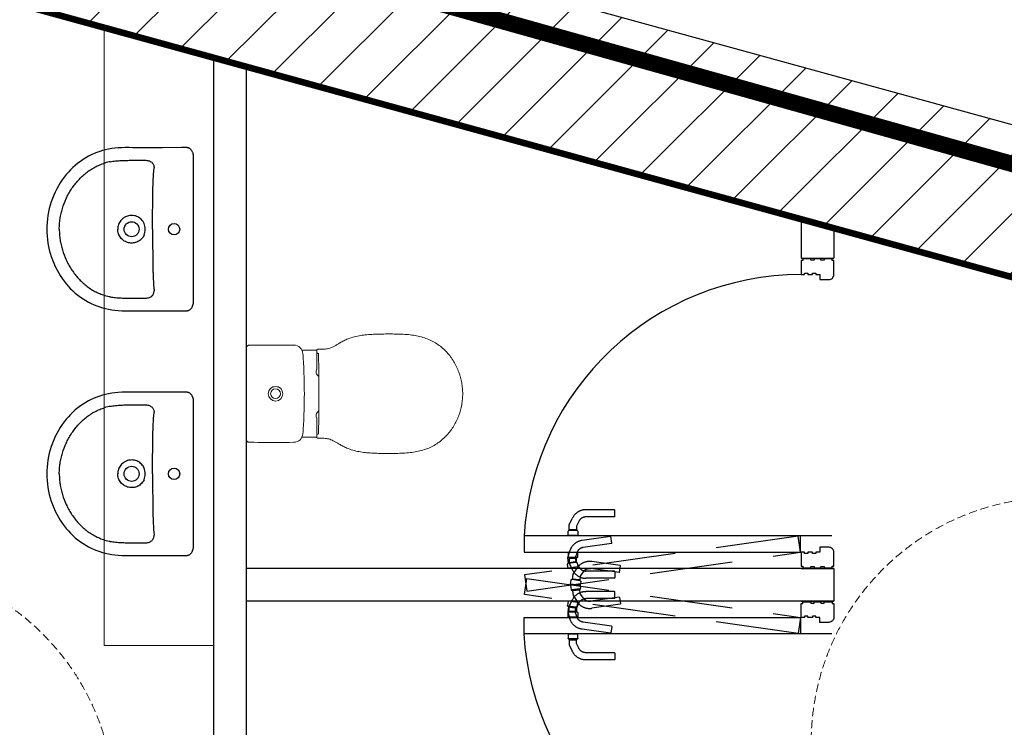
# Model space of a CAD drawing. Extents: x 119999 to 6050531, y -19778 to 3735158.
# Tile 27 of 66: x 572887 to 575903, y 17583 to 19750. Entities that reach past the tile are written whole.
import ezdxf

# ---------------------------------------------------------------- set-up
doc = ezdxf.new("R2010")
doc.units = 0
doc.header["$LTSCALE"] = 20
doc.linetypes.add('DASHED2', pattern=[0.375, 0.25, -0.125])
doc.linetypes.add('XPL-1BlockA$0$DASHED', pattern=[19.05, 12.7, -6.35])
doc.layers.get('Defpoints').update_dxf_attribs({"color": 4})
doc.layers.add('(74) Sanitary Fittings', color=3, linetype='Continuous', lineweight=15)
for name, color, linetype in [('2-  STRUCTURE GENERALLY', 1, 'Continuous'), ('74 - CULINARY & SANITARY FITMENTS', 3, 'Continuous'), ('HATCH', 8, 'Continuous'), ('Red Outline', 240, 'Continuous'), ('XPL-1BlockA$0$32 - INT WINDOWS & DOORS', 4, 'Continuous')]:
    doc.layers.add(name, color=color, linetype=linetype)
doc.layers.add('AREA-FLOOR', color=213, linetype='Continuous', plot=False)

# ---------------------------------------------------------------- blocks, each defined once
blk = doc.blocks.new('A$C38afddbf')
at = {"layer": '74 - CULINARY & SANITARY FITMENTS'}
for p, q in [((0, 427.7), (0, 427.7)), ((14.4, 446.8), (20.8, 448.9)), ((26.7, 449.8), (26.7, 449.8)), ((473.2, 449.8), (26.7, 449.8)), ((485.6, 446.8), (479.2, 448.9)), ((499.9, 413.2), (500, 427.7)), ((500, 427.7), (500, 427.7))]:
    blk.add_line(p, q, dxfattribs=at)
for points in [[(14.4, 446.8), (13.6, 446.5), (12.2, 445.9), (10.8, 445.2), (9.5, 444.4), (8.3, 443.6), (7.1, 442.6), (5.9, 441.5), (4.9, 440.4), (3.9, 439.1), (3.1, 437.9), (2.3, 436.6), (1.7, 435.2), (1.1, 433.9), (0.7, 432.5), (0.3, 431.2), (0.1, 429.8), (0, 428.5), (0, 427.7)], [(0, 427.7), (0, 413.2), (0.2, 354.3)], [(26.7, 449.8), (25.7, 449.8), (24.3, 449.6), (22.8, 449.4), (21.4, 449), (20.8, 448.9)], [(479.2, 448.9), (478.6, 449), (477.1, 449.4), (475.7, 449.6), (474.2, 449.8), (473.2, 449.8)], [(500, 427.7), (499.9, 428.5), (499.8, 429.8), (499.6, 431.2), (499.3, 432.5), (498.8, 433.9), (498.3, 435.2), (497.6, 436.6), (496.9, 437.9), (496, 439.1), (495.1, 440.4), (494, 441.5), (492.9, 442.6), (491.7, 443.6), (490.4, 444.4), (489.1, 445.2), (487.8, 445.9), (486.4, 446.5), (485.6, 446.8)], [(499.7, 340.3), (499.8, 368.4), (499.9, 413.2)], [(0.2, 354.3), (0.3, 340.3), (0.3, 326.4), (0.3, 312.7), (0.3, 299.3), (0.3, 287), (0.2, 275.3), (0.2, 263.5), (0.1, 252), (0.1, 240.7), (0.3, 229.8), (0.8, 219.1), (1.7, 208.9), (3.1, 199.1), (4.8, 189.6), (6.9, 180.3), (9.3, 171.1), (12, 162.3), (15, 153.7), (18.5, 145), (22.3, 136.5), (26.5, 127.9), (31.3, 119.4), (36.4, 111.1), (42, 102.9), (48, 95), (54.3, 87.4), (60.8, 80.2), (67.8, 73.1), (75, 66.4), (82.6, 59.8), (90.7, 53.4), (99.1, 47.2), (107.9, 41.3), (117, 35.8), (126.4, 30.5), (136.1, 25.7), (145.9, 21.2), (155.9, 17.2), (166, 13.6), (176.3, 10.4), (186.6, 7.6), (197.1, 5.3), (207.7, 3.3), (218.4, 1.9), (229.3, 0.8), (240.2, 0.2), (250, 0)], [(250, 0), (259.8, 0.2), (270.7, 0.8), (281.5, 1.9), (292.2, 3.3), (302.9, 5.3), (313.4, 7.6), (323.7, 10.4), (333.9, 13.6), (344, 17.2), (354.1, 21.2), (363.9, 25.7), (373.5, 30.5), (382.9, 35.8), (392.1, 41.3), (400.9, 47.2), (409.3, 53.4), (417.3, 59.8), (425, 66.4), (432.2, 73.1), (439.1, 80.2), (445.7, 87.4), (452, 95), (458, 102.9), (463.5, 111.1), (468.7, 119.4), (473.4, 127.9), (477.7, 136.5), (481.5, 145), (484.9, 153.7), (488, 162.3), (490.6, 171.1), (493, 180.3), (495.1, 189.6), (496.9, 199.1), (498.2, 208.9), (499.1, 219.1), (499.7, 229.8), (499.9, 240.7), (499.9, 252), (499.8, 263.5), (499.7, 275.3), (499.7, 287), (499.7, 299.3), (499.7, 312.7), (499.7, 326.4), (499.7, 340.3)]]:
    blk.add_lwpolyline(points, dxfattribs=at)
for centre, radius in [((250, 390), 17.5), ((250, 260), 23)]:
    blk.add_circle(centre, radius, dxfattribs=at)
for centre, radius, start, end in [((250, 248.7), 52.9, 90.0118, 109.8614), ((250, 248.7), 52.9, 70.1386, 89.9884), ((211.4, 227.2), 171.4, 190.989, 192.1732), ((209.6, 226.8), 169.5, 192.176, 198.3051), ((290.4, 226.8), 169.5, 341.6949, 347.824), ((288.5, 227.2), 171.4, 347.8268, 349.011)]:
    blk.add_arc(centre, radius, start, end, dxfattribs=at)
for points, knots in [([(38.6, 301), (38.7, 302.9), (38.9, 306.5), (40, 311.9), (41.8, 317), (44.6, 321.5), (48.3, 325), (52.6, 327.3), (57.2, 328.5), (60.3, 328.9), (61.8, 328.9)], [0, 0, 0, 0, 0.135148, 0.26999, 0.403086, 0.532102, 0.655224, 0.772967, 0.88732, 1, 1, 1, 1]), ([(250, 324.3), (241.2, 324.3), (223.5, 324.3), (197.1, 324.4), (170.9, 324.5), (149.2, 324.8), (132.1, 325.1), (119.7, 325.4), (107.8, 325.7), (96.7, 326.2), (87.9, 326.7), (81.3, 327.1), (76.9, 327.4), (72.8, 327.8), (67.8, 328.3), (64.2, 328.7), (61.8, 328.9)], [0, 0, 0, 0, 0.140479, 0.280708, 0.420392, 0.558522, 0.626303, 0.692462, 0.75599, 0.815801, 0.87082, 0.89617, 0.919896, 0.941775, 0.96185, 1, 1, 1, 1]), ([(250, 324.3), (258.8, 324.3), (276.4, 324.3), (302.8, 324.4), (329.1, 324.5), (350.8, 324.8), (367.8, 325.1), (380.2, 325.4), (392.1, 325.7), (403.3, 326.2), (412.1, 326.7), (418.6, 327.1), (423.1, 327.4), (427.2, 327.8), (432.2, 328.3), (435.8, 328.7), (438.2, 328.9)], [0, 0, 0, 0, 0.140479, 0.280708, 0.420393, 0.558522, 0.626303, 0.692462, 0.75599, 0.815801, 0.87082, 0.89617, 0.919896, 0.941775, 0.96185, 1, 1, 1, 1]), ([(461.3, 301), (461.3, 302.9), (461, 306.5), (460, 311.9), (458.1, 317), (455.3, 321.5), (451.6, 325), (447.3, 327.3), (442.8, 328.5), (439.7, 328.9), (438.2, 328.9)], [0, 0, 0, 0, 0.135148, 0.26999, 0.403086, 0.532102, 0.655224, 0.772967, 0.88732, 1, 1, 1, 1]), ([(38.8, 260), (38.8, 263.4), (38.7, 270.2), (38.6, 280.4), (38.6, 290.7), (38.6, 297.6), (38.6, 301)], [0, 0, 0, 0, 0.248252, 0.497132, 0.747933, 1, 1, 1, 1]), ([(232, 298.5), (229.8, 297.4), (225.7, 295), (220.1, 290.4), (215.5, 285), (211.7, 278.8), (209.1, 272.1), (207.7, 265.1), (207.4, 257.9), (208.4, 250.8), (210.5, 243.9), (213.8, 237.5), (218.1, 231.7), (223.3, 226.7), (229.3, 222.7), (235.8, 219.8), (242.8, 218), (247.6, 217.6), (250, 217.6)], [0, 0, 0, 0, 0.062501, 0.125, 0.1875, 0.25, 0.312499, 0.375, 0.437501, 0.500002, 0.562503, 0.625003, 0.687502, 0.749999, 0.812498, 0.874997, 0.937497, 1, 1, 1, 1]), ([(267.9, 298.5), (270.1, 297.4), (274.3, 295), (279.8, 290.4), (284.5, 285), (288.2, 278.8), (290.8, 272.1), (292.3, 265.1), (292.5, 257.9), (291.5, 250.8), (289.4, 243.9), (286.2, 237.5), (281.9, 231.7), (276.7, 226.7), (270.7, 222.7), (264.1, 219.8), (257.2, 218), (252.4, 217.6), (250, 217.6)], [0, 0, 0, 0, 0.062501, 0.125, 0.1875, 0.25, 0.312499, 0.375, 0.437501, 0.500002, 0.562503, 0.625002, 0.687501, 0.749999, 0.812498, 0.874997, 0.937497, 1, 1, 1, 1]), ([(461.2, 260), (461.2, 263.4), (461.3, 270.2), (461.3, 280.4), (461.4, 290.7), (461.4, 297.6), (461.3, 301)], [0, 0, 0, 0, 0.248252, 0.497132, 0.747933, 1, 1, 1, 1]), ([(43.2, 194.5), (42.7, 197.2), (41.7, 202.8), (40.7, 211.1), (40, 219.5), (39.3, 230.6), (38.9, 244.1), (38.9, 254.8), (38.8, 260)], [0, 0, 0, 0, 0.126618, 0.254821, 0.383733, 0.512289, 0.763872, 1, 1, 1, 1]), ([(456.8, 194.5), (457.3, 197.2), (458.2, 202.8), (459.3, 211.1), (460, 219.5), (460.7, 230.6), (461, 244.1), (461.1, 254.8), (461.2, 260)], [0, 0, 0, 0, 0.126618, 0.254821, 0.383733, 0.512289, 0.763872, 1, 1, 1, 1]), ([(250, 38.4), (244.6, 38.4), (233.9, 38.9), (217.8, 40.7), (202, 43.8), (181.2, 49.3), (161, 57), (141.8, 66.6), (127.9, 74.8), (114.7, 84), (97.9, 97.6), (82.9, 113.1), (69.9, 130.3), (61.4, 144), (54.2, 158.4), (50.4, 168.5), (48.7, 173.6)], [0, 0, 0, 0, 0.062511, 0.125024, 0.187536, 0.250051, 0.375007, 0.437519, 0.500033, 0.562545, 0.625057, 0.749973, 0.812481, 0.874989, 0.937494, 1, 1, 1, 1]), ([(250, 38.4), (255.4, 38.4), (266.1, 38.9), (282.1, 40.7), (298, 43.8), (318.8, 49.3), (338.9, 57), (358.2, 66.6), (372, 74.8), (385.3, 84), (402, 97.6), (417.1, 113.1), (430, 130.3), (438.5, 144), (445.7, 158.4), (449.6, 168.5), (451.3, 173.6)], [0, 0, 0, 0, 0.062511, 0.125024, 0.187536, 0.250051, 0.375007, 0.437519, 0.500033, 0.562545, 0.625057, 0.749973, 0.812481, 0.874989, 0.937494, 1, 1, 1, 1])]:
    blk.add_open_spline(points, degree=3, knots=knots, dxfattribs=at)
blk = doc.blocks.new('A$C85575d42')
at = {"layer": '(74) Sanitary Fittings'}
for p, q in [((34.2, 653.3), (34.2, 653.3)), ((44.2, 663.2), (183, 663.2)), ((321.8, 663.2), (183, 663.2)), ((331.8, 653.3), (331.8, 653.3)), ((49.7, 492.5), (49.9, 453.3)), ((183, 485), (179.4, 485)), ((183, 485), (186.6, 485)), ((316.3, 492.5), (316.1, 453.3)), ((49.9, 453.3), (49.9, 446.7)), ((316.1, 453.3), (316.2, 446.7)), ((49.9, 446.7), (50, 446.7)), ((50, 446.7), (55.7, 446.7)), ((59.2, 444.3), (59.2, 444)), ((59.4, 443.8), (59.4, 443.2)), ((59.4, 443.7), (59.4, 443.8)), ((59.4, 443.3), (59.4, 443.7)), ((63.4, 446.7), (108.8, 446.7)), ((302.7, 446.7), (257.2, 446.7)), ((306.7, 443.8), (306.6, 443.2)), ((306.7, 443.7), (306.7, 443.8)), ((306.7, 443.3), (306.7, 443.7)), ((306.8, 444.3), (306.8, 444)), ((316.1, 446.7), (310.3, 446.7)), ((316.1, 446.7), (316.1, 446.7)), ((183, 0.2), (183, 0.3)), ((183, 0.2), (183, 0.3)), ((183, 0), (183, 0.2)), ((183, 0), (183, 0.2))]:
    blk.add_line(p, q, dxfattribs=at)
for points in [[(34.2, 653.3), (34.2, 639.8), (34.1, 627.1), (34.1, 615.4), (34.1, 604.5), (34.1, 594.3), (34.1, 584.7), (34.1, 575.8), (34.1, 567.3), (34.1, 559.2), (34.1, 551.6), (34.1, 544.4), (34.1, 537.4), (34.1, 530.8), (34.2, 518.4)], [(38.4, 661.4), (37.2, 660.3), (35.8, 658.7), (34.9, 656.9), (34.3, 654.8), (34.2, 653.3)], [(327.6, 661.4), (328.9, 660.3), (330.2, 658.7), (331.2, 656.9), (331.7, 654.8), (331.8, 653.3)], [(331.8, 653.3), (331.9, 639.8), (331.9, 627.1), (332, 615.4), (332, 604.5), (332, 594.3), (332, 584.7), (332, 575.8), (332, 567.3), (332, 559.2), (332, 551.6), (332, 544.4), (331.9, 537.4), (331.9, 530.8), (331.9, 518.4)], [(34.2, 518.4), (34.7, 512.4), (36.3, 506.9), (38.8, 502.2), (42, 498.2), (45.8, 494.9), (50, 492.4), (54.9, 490.5), (60.3, 489.6), (66, 489.1), (72, 488.7), (78.2, 488.3), (84.7, 487.9), (91.4, 487.5), (98.5, 487.1), (105.9, 486.8), (113.7, 486.5), (121.9, 486.1), (130.6, 485.9), (139.8, 485.6), (149.6, 485.4), (160.1, 485.2), (171.4, 485.1), (183, 485)], [(331.9, 518.4), (331.4, 512.4), (329.7, 506.9), (327.2, 502.2), (324, 498.2), (320.3, 494.9), (316, 492.4), (311.2, 490.5), (305.7, 489.6), (300.1, 489.1), (294.1, 488.7), (287.8, 488.3), (281.4, 487.9), (274.6, 487.5), (267.6, 487.1), (260.1, 486.8), (252.3, 486.5), (244.1, 486.1), (235.4, 485.9), (226.2, 485.6), (216.4, 485.4), (206, 485.2), (194.7, 485.1), (183, 485)]]:
    blk.add_lwpolyline(points, dxfattribs=at)
for centre, radius, start, end in [((44.2, 653.2), 10, 169.7691, 179.7394), ((44.2, 653.2), 9.99, 162.4533, 169.7549), ((44.2, 653.2), 9.99, 158.2603, 162.4524), ((44.2, 653.2), 10, 147.0208, 158.2453), ((44.4, 652.9), 10.3, 113.5004, 125.0706), ((44.2, 653.3), 9.96, 109.4843, 113.5952), ((43.9, 654.1), 9.12, 107.8182, 109.441), ((44.2, 653.2), 10, 90.0045, 95.1724), ((321.8, 653.2), 10, 84.8276, 89.9955), ((322.1, 654.1), 9.12, 70.559, 72.1818), ((321.8, 653.3), 9.96, 66.4048, 70.5157), ((321.7, 652.9), 10.3, 54.9294, 66.4996), ((321.8, 653.2), 10, 21.7547, 32.9792), ((321.9, 653.2), 9.99, 17.5476, 21.7397), ((321.9, 653.2), 9.99, 10.2451, 17.5467), ((321.8, 653.2), 10, 0.2606, 10.2309), ((183, 573.3), 22.5, 90, 270), ((183, 573.3), 22.4, 90, 270), ((183, 573.3), 15, 90, 270), ((183, 573.3), 22.5, 270, 90), ((183, 573.3), 22.4, 270, 90), ((183, 573.3), 15, 270, 90), ((658, 433.5), 611, 179.2681, 179.6404), ((184.3, 440.5), 137.3, 178.3465, 178.6678), ((283.5, 438.3), 236.5, 178.6863, 179.2772), ((69.7, 443.8), 10.3, 177.0511, 178.8212), ((73, 443.7), 13.6, 178.7751, 179.3766), ((179.6, 16488.3), 16047.4, 269.59229, 270.01241), ((115.5, 433.3), 16, 29.9322, 123.3442), ((186.5, 16488.3), 16047.4, 269.98759, 270.40771), ((250.5, 433.3), 16, 56.6558, 150.0678), ((296.4, 443.8), 10.3, 1.1788, 2.9489), ((293.1, 443.7), 13.6, 0.6234, 1.2249), ((181.8, 440.5), 137.3, 1.3322, 1.6535), ((82.6, 438.3), 236.5, 0.7228, 1.3137), ((-291.9, 433.5), 611, 0.3596, 0.7319)]:
    blk.add_arc(centre, radius, start, end, dxfattribs=at)
for points, knots in [([(43.3, 663.2), (43.1, 663.2), (42.4, 663.1), (41.7, 662.9), (41.1, 662.7)], [0, 0, 0, 0, 0.252466, 1, 1, 1, 1]), ([(322.7, 663.2), (322.9, 663.2), (323.7, 663.1), (324.4, 662.9), (324.9, 662.7)], [0, 0, 0, 0, 0.252466, 1, 1, 1, 1]), ([(46.9, 437.3), (46.9, 434.7), (46.9, 429.3), (46.6, 423.9), (46.4, 421.2)], [0, 0, 0, 0, 0.495288, 1, 1, 1, 1]), ([(47, 444.5), (47, 444.7), (47.1, 445), (47.1, 445.5), (47.3, 446.1), (47.7, 446.4), (48.2, 446.6), (49, 446.7), (49.6, 446.7), (49.9, 446.7)], [0, 0, 0, 0, 0.117059, 0.219311, 0.390297, 0.476432, 0.587814, 0.762619, 1, 1, 1, 1]), ([(55.7, 446.7), (56.1, 446.7), (56.7, 446.7), (57.5, 446.6), (58.1, 446.4), (58.5, 446.2), (58.8, 446), (59, 445.6), (59.1, 445.3), (59.1, 445.1)], [0, 0, 0, 0, 0.248712, 0.451291, 0.592821, 0.694054, 0.775036, 0.849347, 1, 1, 1, 1]), ([(59.1, 445.1), (59.2, 445.1), (59.2, 444.8), (59.2, 444.5), (59.2, 444.3)], [0, 0, 0, 0, 0.236104, 1, 1, 1, 1]), ([(65.4, 441.3), (64.6, 441.3), (63.4, 441.3), (61.9, 441.6), (60.9, 441.9), (60.1, 442.4), (59.6, 442.9), (59.3, 443.5), (59.2, 443.8), (59.2, 444)], [0, 0, 0, 0, 0.321632, 0.478623, 0.625128, 0.752476, 0.855328, 0.935084, 1, 1, 1, 1]), ([(59.6, 445.5), (59.6, 445.4), (59.5, 445), (59.4, 444.6), (59.4, 444.3)], [0, 0, 0, 0, 0.223221, 1, 1, 1, 1]), ([(63.4, 446.7), (62.8, 446.7), (62.1, 446.7), (61.1, 446.6), (60.6, 446.5), (60.2, 446.3), (59.9, 446), (59.7, 445.7), (59.6, 445.5)], [0, 0, 0, 0, 0.388098, 0.545631, 0.668657, 0.765335, 0.846387, 1, 1, 1, 1]), ([(300.7, 441.3), (301.5, 441.3), (302.6, 441.3), (304.2, 441.6), (305.2, 441.9), (306, 442.4), (306.5, 442.9), (306.8, 443.5), (306.8, 443.8), (306.8, 444)], [0, 0, 0, 0, 0.321632, 0.478623, 0.625128, 0.752476, 0.855328, 0.935084, 1, 1, 1, 1]), ([(302.7, 446.7), (303.2, 446.7), (304, 446.7), (304.9, 446.6), (305.4, 446.5), (305.8, 446.3), (306.2, 446), (306.4, 445.7), (306.4, 445.5)], [0, 0, 0, 0, 0.388098, 0.545631, 0.668657, 0.765335, 0.846387, 1, 1, 1, 1]), ([(306.4, 445.5), (306.5, 445.4), (306.6, 445), (306.6, 444.6), (306.7, 444.3)], [0, 0, 0, 0, 0.223221, 1, 1, 1, 1]), ([(306.9, 445.1), (306.9, 445.1), (306.9, 444.8), (306.8, 444.5), (306.8, 444.3)], [0, 0, 0, 0, 0.236104, 1, 1, 1, 1]), ([(310.3, 446.7), (310, 446.7), (309.4, 446.7), (308.6, 446.6), (308, 446.4), (307.6, 446.2), (307.3, 446), (307.1, 445.6), (307, 445.3), (306.9, 445.1)], [0, 0, 0, 0, 0.248712, 0.451291, 0.592821, 0.694054, 0.775036, 0.849347, 1, 1, 1, 1]), ([(319, 444.5), (319, 444.7), (319, 445), (318.9, 445.5), (318.8, 446.1), (318.3, 446.4), (317.8, 446.6), (317.1, 446.7), (316.5, 446.7), (316.1, 446.7)], [0, 0, 0, 0, 0.117059, 0.219311, 0.390297, 0.476432, 0.587814, 0.762619, 1, 1, 1, 1]), ([(319.1, 437.3), (319.1, 434.7), (319.1, 429.3), (319.4, 423.9), (319.7, 421.2)], [0, 0, 0, 0, 0.495288, 1, 1, 1, 1]), ([(14.8, 350.7), (15.8, 353.2), (17.8, 357.9), (21.8, 366.2), (26.7, 375.1), (32.3, 384.3), (37.1, 392.3), (40.9, 399.7), (43.7, 406.9), (45.5, 414), (46.1, 418.8), (46.4, 421.2)], [0, 0, 0, 0, 0.102697, 0.195519, 0.357067, 0.493616, 0.611744, 0.716976, 0.814486, 0.90794, 1, 1, 1, 1]), ([(351.2, 350.7), (350.3, 353.2), (348.3, 357.9), (344.3, 366.2), (339.4, 375.1), (333.7, 384.3), (329, 392.3), (325.1, 399.7), (322.4, 406.9), (320.6, 414), (319.9, 418.8), (319.7, 421.2)], [0, 0, 0, 0, 0.102697, 0.195519, 0.357067, 0.493616, 0.611744, 0.716976, 0.814486, 0.90794, 1, 1, 1, 1]), ([(1.1, 273.6), (1.4, 280.2), (2.2, 293.3), (4.6, 312.7), (8.4, 332), (12.4, 344.5), (14.8, 350.7)], [0, 0, 0, 0, 0.252964, 0.499272, 0.745958, 1, 1, 1, 1]), ([(365, 273.6), (364.7, 280.2), (363.8, 293.3), (361.5, 312.7), (357.6, 332), (353.6, 344.5), (351.2, 350.7)], [0, 0, 0, 0, 0.252964, 0.499272, 0.745958, 1, 1, 1, 1]), ([(0.7, 188.1), (0.4, 195.2), (0.1, 209.4), (0, 230.8), (0.3, 252.2), (0.7, 266.4), (1.1, 273.6)], [0, 0, 0, 0, 0.249998, 0.5, 0.750001, 1, 1, 1, 1]), ([(365.4, 188.1), (365.6, 195.2), (366, 209.4), (366.1, 230.8), (365.8, 252.2), (365.3, 266.4), (365, 273.6)], [0, 0, 0, 0, 0.249998, 0.5, 0.750001, 1, 1, 1, 1]), ([(183, 0), (177.5, 0), (166.3, 0.5), (143.9, 3.4), (116, 10.9), (84.1, 26.1), (60, 44), (43.2, 61.2), (32, 75.6), (22.4, 91.4), (14.6, 108.5), (8.6, 126.7), (4.4, 146.1), (1.8, 166.7), (1, 180.8), (0.7, 188.1)], [0, 0, 0, 0, 0.056705, 0.113959, 0.230828, 0.35087, 0.47306, 0.534765, 0.596847, 0.659489, 0.723087, 0.788164, 0.85546, 0.925743, 1, 1, 1, 1]), ([(183, 0), (188.6, 0), (199.7, 0.5), (222.1, 3.4), (250.1, 10.9), (282, 26.1), (306, 44), (322.8, 61.2), (334, 75.6), (343.6, 91.4), (351.4, 108.5), (357.4, 126.7), (361.6, 146.1), (364.2, 166.7), (365.1, 180.8), (365.4, 188.1)], [0, 0, 0, 0, 0.056705, 0.113959, 0.230828, 0.35087, 0.47306, 0.534765, 0.596847, 0.659489, 0.723087, 0.788164, 0.85546, 0.925743, 1, 1, 1, 1])]:
    blk.add_open_spline(points, degree=3, knots=knots, dxfattribs=at)
blk = doc.blocks.new('XPL-1BlockA$0$D-950-SO')
at = {"layer": 'Defpoints', "linetype": 'XPL-1BlockA$0$DASHED'}
blk.add_line((100, 6.5), (100, 948.5), dxfattribs=at)
at = {"layer": 'Defpoints', "color": 252, "linetype": 'XPL-1BlockA$0$DASHED'}
for p, q in [((0.4, 814.2), (13.2, 816.1)), ((14.9, 814.8), (15.1, 813.7)), ((17.4, 812.9), (32.5, 815)), ((32.5, 815), (53.8, 808.6)), ((-82.9, 798.6), (-101.5, 786.4)), ((-67.8, 800.7), (-82.9, 798.6)), ((-67.8, 800.7), (-66.2, 789.6)), ((-67.5, 798.7), (-67.4, 801.1)), ((-67.5, 798.7), (-67.5, 798.7)), ((-67.5, 798.7), (-67.5, 798.7)), ((-64.9, 780.5), (-67.5, 798.7)), ((-67.4, 798.5), (-64.9, 780.7)), ((-66.5, 802), (-65.8, 802.1)), ((-66.2, 789.6), (-64.9, 780.8)), ((-65.9, 803.3), (-65.8, 802.1)), ((-62.3, 777.7), (-65.8, 802.1)), ((-51.8, 806.8), (-64.7, 805)), ((-51.6, 805.3), (-51.8, 806.8)), ((-47.6, 777.1), (-51.6, 805.7)), ((16.7, 810.4), (-3.4, 801)), ((0.6, 812.7), (0.4, 814.2)), ((4.6, 784.5), (0.5, 813.1)), ((17.5, 786.4), (4.6, 784.5)), ((5.9, 781), (20.2, 787.7)), ((15.8, 813.8), (15.1, 813.7)), ((18.6, 789.2), (15.1, 813.7)), ((32, 810.4), (16.7, 810.4)), ((17.7, 810.8), (16.9, 813.1)), ((17.4, 812.9), (19, 801.7)), ((17.7, 810.8), (17.7, 810.8)), ((17.7, 810.8), (17.7, 810.8)), ((20.3, 792.7), (17.7, 810.8)), ((17.7, 810.6), (20.2, 792.8)), ((18.6, 789.2), (19.3, 789.3)), ((18.7, 788.4), (18.6, 789.2)), ((18.7, 788.1), (18.7, 788.4)), ((19, 801.7), (20.2, 792.9)), ((20.2, 792.9), (20.6, 790.4)), ((20.2, 792.9), (20.2, 792.9)), ((20.2, 792.9), (20.4, 791.8)), ((20.2, 790.3), (20.3, 792.6)), ((20.2, 787.7), (32, 787.7)), ((20.4, 791.8), (20.5, 790.8)), ((32.3, 792.1), (20.6, 790.4)), ((32, 808.3), (32.4, 810.6)), ((32, 810.4), (32, 799.1)), ((32, 808.3), (32, 808.3)), ((32, 808.3), (32, 808.3)), ((32, 790), (32, 808.3)), ((32, 808.1), (32, 790.1)), ((32, 799.1), (32, 790.2)), ((32, 790.2), (32, 787.7)), ((32, 790.2), (32, 790.2)), ((32, 790.2), (32, 789.1)), ((32.4, 787.6), (32, 789.9)), ((32, 789.1), (32, 788.1)), ((47.4, 787.5), (32.3, 792.1)), ((33.4, 811.5), (34.1, 811.5)), ((34.1, 786.8), (33.4, 786.8)), ((34.1, 812.6), (34.1, 811.5)), ((34.1, 786.8), (34.1, 811.5)), ((34.1, 786), (34.1, 786.8)), ((34.1, 785.6), (34.1, 786)), ((48.6, 814.1), (35.6, 814.1)), ((48.6, 812.6), (48.6, 814.1)), ((48.6, 784.1), (48.6, 813)), ((101.4, 814.1), (114.4, 814.1)), ((101.4, 812.6), (101.4, 814.1)), ((101.4, 784.1), (101.4, 813)), ((115.9, 812.6), (115.9, 811.5)), ((116.6, 811.5), (115.9, 811.5)), ((115.9, 786.8), (115.9, 811.5)), ((115.9, 786.8), (116.6, 786.8)), ((115.9, 786), (115.9, 786.8)), ((115.9, 785.6), (115.9, 786)), ((118, 808.3), (117.6, 810.6)), ((117.6, 787.6), (118, 789.9)), ((118, 810.4), (118, 799.1)), ((118, 810.4), (133.3, 810.4)), ((118, 808.3), (118, 808.3)), ((118, 808.3), (118, 808.3)), ((118, 790), (118, 808.3)), ((118, 808.1), (118, 790.1)), ((118, 799.1), (118, 790.2)), ((118, 790.2), (118, 787.7)), ((118, 790.2), (118, 790.2)), ((118, 790.2), (118, 789.1)), ((118, 789.1), (118, 788.1)), ((129.8, 787.7), (118, 787.7)), ((144.1, 781), (129.8, 787.7)), ((133.3, 810.4), (153.4, 801)), ((-89.5, 768), (-76.3, 776.6)), ((-76.3, 776.6), (-64.6, 778.3)), ((-64.9, 780.8), (-64.6, 778.3)), ((-64.9, 780.8), (-64.9, 780.8)), ((-64.9, 780.8), (-64.8, 779.7)), ((-64.1, 778.2), (-64.9, 780.5)), ((-64.8, 779.7), (-64.6, 778.7)), ((-62.3, 777.7), (-63, 777.6)), ((-62.2, 776.9), (-62.3, 777.7)), ((-62.1, 776.5), (-62.2, 776.9)), ((-60.4, 775.3), (-47.6, 777.1)), ((-30, 671.9), (-30, 759.3)), ((-8, 671.9), (-8, 759.3)), ((35.6, 784.1), (48.6, 784.1)), ((76.5, 681.4), (64.2, 767.9)), ((98.3, 684.5), (86, 771)), ((114.4, 784.1), (101.4, 784.1)), ((158, 671.9), (158, 759.3)), ((180, 671.9), (180, 759.3)), ((-109.6, 654.9), (-121.9, 741.4)), ((-87.8, 658), (-100.1, 744.5)), ((-29, 670.4), (-30, 671.4)), ((-9, 670.4), (-29, 670.4)), ((-8, 671.4), (-9, 670.4)), ((76.6, 680.9), (77.7, 680.1)), ((77.7, 680.1), (97.5, 682.9)), ((97.5, 682.9), (98.4, 684)), ((158, 671.4), (159, 670.4)), ((159, 670.4), (179, 670.4)), ((179, 670.4), (180, 671.4)), ((-108.4, 653.5), (-109.5, 654.4)), ((-88.6, 656.3), (-108.4, 653.5)), ((-87.7, 657.5), (-88.6, 656.3))]:
    blk.add_line(p, q, dxfattribs=at)
at = {"layer": 'Defpoints'}
for p, q in [((0, 100), (0, 0)), ((950, 100), (950, 0))]:
    blk.add_line(p, q, dxfattribs=at)
at = {"layer": 'Defpoints', "color": 252, "linetype": 'XPL-1BlockA$0$DASHED'}
blk.add_lwpolyline([(99.5, 109.1), (-19.9, 947.1), (-69.4, 940.1), (50, 102)], close=True, dxfattribs=at)
for centre, radius, start, end in [((13.5, 814.6), 1.5, 8.1103, 98.1103), ((-76.4, 747.9), 46, 123.1103, 186.0684), ((-66.4, 801), 1, 98.1103, 177.6103), ((-64.5, 803.5), 1.5, 98.1103, 188.1103), ((16, 759.3), 46, 115, 177.9581), ((16, 812.8), 1, 18.6103, 98.1103), ((17.3, 787.9), 1.5, 278.1103, 8.1103), ((19.2, 790.3), 1, 278.1103, 357.6103), ((33.4, 810.5), 1, 90, 169.5), ((33.4, 787.8), 1, 190.5, 270), ((35.6, 812.6), 1.5, 90, 180), ((35.6, 785.6), 1.5, 180, 270), ((40.4, 764.6), 24, 8.1103, 73.1103), ((40.4, 764.6), 46, 10.1522, 73.1103), ((114.4, 812.6), 1.5, 0, 90), ((114.4, 785.6), 1.5, 270, 0), ((116.6, 810.5), 1, 10.5, 90), ((116.6, 787.8), 1, 270, 349.5), ((134, 759.3), 46, 2.0419, 65), ((-76.4, 747.9), 24, 123.1103, 188.1103), ((-63.2, 778.6), 1, 198.6103, 278.1103), ((-60.7, 776.7), 1.5, 188.1103, 278.1103), ((16, 759.3), 46, 177.9581, 180), ((16, 759.3), 24, 115, 180), ((40.4, 764.6), 46, 8.1103, 10.1522), ((134, 759.3), 24, 0, 65), ((134, 759.3), 46, 0, 2.0419), ((-76.4, 747.9), 46, 186.0684, 188.1103)]:
    blk.add_arc(centre, radius, start, end, dxfattribs=at)
at = {"layer": 'XPL-1BlockA$0$32 - INT WINDOWS & DOORS'}
blk.add_lwpolyline([(100, 102), (100, 948.5), (50, 948.5), (50, 102)], close=True, dxfattribs=at)
for points in [[(2, 40), (6, 40), (6, 30), (2, 30), (2, 5), (7, 5), (7, 0), (50, 0, 0.414214), (65, 15), (65, 43), (50, 43), (50, 55), (46, 55), (46, 65), (50, 65), (50, 80), (46, 80), (46, 90), (50, 90), (50, 100), (7, 100), (7, 95), (2, 95), (2, 70), (6, 70), (6, 60), (2, 60)], [(885, 15, 0.414214), (900, 0), (943, 0), (943, 5), (948, 5), (948, 30), (944, 30), (944, 40), (948, 40), (948, 60), (944, 60), (944, 70), (948, 70), (948, 95), (943, 95), (943, 100), (900, 100), (900, 90), (904, 90), (904, 80), (900, 80), (900, 65), (904, 65), (904, 55), (900, 55), (900, 43), (885, 43)]]:
    blk.add_lwpolyline(points, format="xyb", close=True, dxfattribs=at)
at = {"layer": 'XPL-1BlockA$0$32 - INT WINDOWS & DOORS', "color": 8}
blk.add_arc((50, 100), 850, 0.0003, 86.6271, dxfattribs=at)

msp = doc.modelspace()

# ---------------------------------------------------------------- hatches: boundary and pattern name
at = {"layer": 'HATCH'}
h = msp.add_hatch(dxfattribs=at)
h.set_pattern_fill('ANSI31', color=256, scale=40)
h.set_pattern_definition([(45, (562159.23, 0), (-89.80256, 89.80256), [])])
h.paths.add_polyline_path([(571302, 20698.9), (571182.8, 20265), (577149.9, 18625.3), (577250, 16205.4), (577699.6, 16223.9), (577586, 18972.2)])
h.paths.add_polyline_path([(570434.2, 20937.4), (569431.1, 21213.1), (569431.1, 18869), (569881.1, 18869), (569881.1, 20622.7), (570315, 20503.5)])
h.paths.add_polyline_path([(569881.1, 17969), (569431.1, 17969), (569431.1, 15519), (570631.1, 15519), (570631.1, 15969), (569881.1, 15969)])

# ---------------------------------------------------------------- linework, layer by layer
at = {"layer": '(74) Sanitary Fittings'}
for p, q in [((573146.1, 19725.5), (573146.1, 17833.5)), ((573146.1, 17833.5), (573481.1, 17833.5))]:
    msp.add_line(p, q, dxfattribs=at)
at = {"layer": '(74) Sanitary Fittings', "color": 8, "linetype": 'DASHED2', "ltscale": 5}
for centre in [(576061.8, 17536.4), (572428, 17337.7)]:
    msp.add_circle(centre, 750, dxfattribs=at)
at = {"layer": '2-  STRUCTURE GENERALLY'}
for p, q in [((577586, 18972.2), (571302, 20698.9)), ((571182.8, 20265), (577149.9, 18625.3)), ((573481.1, 19633.5), (573481.1, 16049.6)), ((573581.1, 19606), (573581.1, 16053.7)), ((575281.1, 19138.9), (575281.1, 19019)), ((575381.1, 19111.4), (575381.1, 19019)), ((575281.1, 19019), (575381.1, 19019)), ((575381.1, 18069), (573581.1, 18069)), ((575381.1, 18069), (575381.1, 17969)), ((575381.1, 17969), (573581.1, 17969))]:
    msp.add_line(p, q, dxfattribs=at)
at = {"layer": 'AREA-FLOOR', "const_width": 20}
msp.add_lwpolyline([(578051.1, 3.2), (569331.1, 3.2), (562156.1, 3.2), (562156.1, 6003.2), (559934.5, 6003.2), (559934.5, 17612.8), (564134.5, 17612.8), (564134.5, 5403.2), (565731.1, 5403.2), (565731.1, 10503.2), (572131.1, 10503.2), (572131.1, 15969), (569881.1, 15969), (569881.1, 20622.7), (577149.9, 18625.3), (577250, 16205.4), (577274.7, 15605.9), (577451.1, 15613.2), (577451.1, 11493.2), (577551.1, 11493.2), (577551.1, 5403.2), (578051.1, 5403.2)], close=True, dxfattribs=at)
at = {"layer": 'Red Outline', "const_width": 50}
msp.add_lwpolyline([(578038.6, -596.8), (561856.1, -596.8), (561856.1, 6003.2), (559484.5, 6003.2), (559484.5, 18062.8), (559979.1, 18062.8), (560366.3, 31020.1), (567931.8, 30350.8), (567975.9, 27528.1), (571626.1, 27163.3), (571618.3, 20514.9), (576408.9, 19173.2), (577575.7, 19221.4), (577699.6, 16223.9), (578051.1, 16238.5), (578051.1, 12093.2), (578151.1, 12093.2), (578151.1, 6003.2), (578401.1, 6003.2), (578401.1, -596.8)], close=True, dxfattribs=at)

# ---------------------------------------------------------------- block references
at = {"layer": '(74) Sanitary Fittings'}
for name, p, rotation in [('A$C38afddbf', (572970.2, 19358), 270), ('A$C85575d42', (574244.3, 18421.2), 90), ('A$C38afddbf', (572970.2, 18608.9), 270)]:
    msp.add_blockref(name, p, dxfattribs=dict(at, rotation=rotation))
at = {"layer": 'XPL-1BlockA$0$32 - INT WINDOWS & DOORS', "rotation": 90.00000000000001}
msp.add_blockref('XPL-1BlockA$0$D-950-SO', (575381.1, 18069), dxfattribs=at)
at = {"layer": 'XPL-1BlockA$0$32 - INT WINDOWS & DOORS', "xscale": -1, "rotation": 90}
msp.add_blockref('XPL-1BlockA$0$D-950-SO', (575381.1, 17969), dxfattribs=at)

doc.saveas('drawing.dxf')
